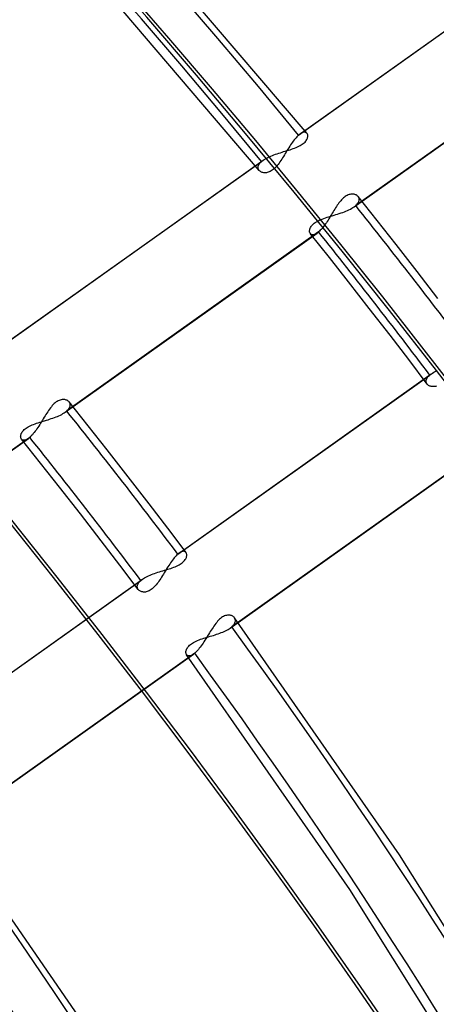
# Model space of a CAD drawing. Header units: millimetres. Extents: x -216 to 210, y -272 to 267.
# Tile 75 of 87: x 103 to 115, y 63 to 92. Entities that reach past the tile are written whole.
import ezdxf

# ---------------------------------------------------------------- set-up
doc = ezdxf.new("R2010")
doc.units = ezdxf.units.MM
doc.layers.add('MAIN-1', color=7, linetype='Continuous')

msp = doc.modelspace()

# ---------------------------------------------------------------- linework, layer by layer
at = {"layer": 'MAIN-1'}
for p, q in [((111.293, 88.916), (105.929, 95.204)), ((111.045, 88.866), (118.503, 94.171)), ((111.087, 88.898), (118.55, 94.207)), ((109.879, 87.817), (104.565, 94.044)), ((112.686, 86.741), (120.146, 92.048)), ((120.188, 92.081), (112.733, 86.778)), ((111.14, 88.93), (111.114, 88.916)), ((111.165, 88.941), (111.14, 88.93)), ((111.188, 88.947), (111.165, 88.941)), ((111.21, 88.95), (111.188, 88.947)), ((111.23, 88.95), (111.21, 88.95)), ((111.248, 88.946), (111.23, 88.95)), ((111.265, 88.94), (111.248, 88.946)), ((111.279, 88.93), (111.265, 88.94)), ((111.291, 88.918), (111.279, 88.93)), ((110.86, 88.652), (110.833, 88.614)), ((110.887, 88.689), (110.86, 88.652)), ((110.914, 88.724), (110.887, 88.689)), ((110.94, 88.757), (110.914, 88.724)), ((110.967, 88.788), (110.94, 88.757)), ((110.993, 88.816), (110.967, 88.788)), ((111.019, 88.842), (110.993, 88.816)), ((111.045, 88.866), (111.019, 88.842)), ((111.052, 88.872), (111.045, 88.866)), ((111.059, 88.877), (111.052, 88.872)), ((111.066, 88.883), (111.059, 88.877)), ((111.073, 88.888), (111.066, 88.883)), ((111.08, 88.894), (111.073, 88.888)), ((111.087, 88.899), (111.08, 88.894)), ((111.114, 88.916), (111.087, 88.899)), ((111.182, 88.615), (111.209, 88.637)), ((111.209, 88.637), (111.233, 88.66)), ((111.233, 88.66), (111.253, 88.683)), ((111.253, 88.683), (111.27, 88.706)), ((111.27, 88.706), (111.285, 88.73)), ((111.285, 88.73), (111.296, 88.753)), ((111.3, 88.905), (111.291, 88.918)), ((111.296, 88.753), (111.305, 88.775)), ((111.307, 88.891), (111.3, 88.905)), ((111.305, 88.775), (111.311, 88.797)), ((111.312, 88.875), (111.307, 88.891)), ((111.311, 88.797), (111.315, 88.818)), ((111.315, 88.857), (111.312, 88.875)), ((111.316, 88.838), (111.315, 88.857)), ((111.315, 88.818), (111.316, 88.838)), ((110.454, 88.328), (110.503, 88.344)), ((110.503, 88.344), (110.552, 88.359)), ((110.552, 88.359), (110.6, 88.374)), ((110.6, 88.374), (110.649, 88.389)), ((110.673, 88.362), (110.647, 88.319)), ((110.649, 88.389), (110.697, 88.404)), ((110.699, 88.406), (110.673, 88.362)), ((110.697, 88.404), (110.744, 88.418)), ((110.726, 88.449), (110.699, 88.406)), ((110.753, 88.492), (110.726, 88.449)), ((110.744, 88.418), (110.791, 88.433)), ((110.779, 88.533), (110.753, 88.492)), ((110.806, 88.574), (110.779, 88.533)), ((110.791, 88.433), (110.836, 88.448)), ((110.833, 88.614), (110.806, 88.574)), ((110.836, 88.448), (110.881, 88.464)), ((110.881, 88.464), (110.925, 88.48)), ((110.925, 88.48), (110.968, 88.497)), ((110.968, 88.497), (111.009, 88.515)), ((111.009, 88.515), (111.049, 88.533)), ((111.049, 88.533), (111.086, 88.552)), ((111.086, 88.552), (111.121, 88.572)), ((111.121, 88.572), (111.153, 88.593)), ((111.153, 88.593), (111.182, 88.615)), ((102.489, 82.78), (109.948, 88.085)), ((102.531, 82.812), (109.995, 88.122)), ((109.9, 88.037), (109.922, 88.061)), ((109.922, 88.061), (109.948, 88.085)), ((109.948, 88.085), (109.955, 88.092)), ((109.955, 88.092), (109.963, 88.098)), ((109.963, 88.098), (109.971, 88.104)), ((109.971, 88.104), (109.979, 88.11)), ((109.979, 88.11), (109.987, 88.116)), ((109.987, 88.116), (109.995, 88.122)), ((109.995, 88.122), (110.027, 88.143)), ((110.027, 88.143), (110.061, 88.164)), ((110.061, 88.164), (110.098, 88.185)), ((110.098, 88.185), (110.137, 88.205)), ((110.137, 88.205), (110.178, 88.224)), ((110.178, 88.224), (110.221, 88.243)), ((110.221, 88.243), (110.266, 88.261)), ((110.266, 88.261), (110.311, 88.278)), ((110.311, 88.278), (110.358, 88.295)), ((110.358, 88.295), (110.406, 88.312)), ((110.406, 88.312), (110.454, 88.328)), ((110.491, 88.071), (110.464, 88.033)), ((110.517, 88.11), (110.491, 88.071)), ((110.543, 88.15), (110.517, 88.11)), ((110.569, 88.191), (110.543, 88.15)), ((110.595, 88.233), (110.569, 88.191)), ((110.621, 88.276), (110.595, 88.233)), ((110.647, 88.319), (110.621, 88.276)), ((109.845, 87.919), (109.849, 87.942)), ((109.845, 87.897), (109.845, 87.919)), ((109.848, 87.876), (109.845, 87.897)), ((109.855, 87.856), (109.848, 87.876)), ((109.849, 87.942), (109.856, 87.965)), ((109.864, 87.837), (109.855, 87.856)), ((109.856, 87.965), (109.867, 87.989)), ((109.876, 87.82), (109.864, 87.837)), ((109.867, 87.989), (109.882, 88.013)), ((109.89, 87.805), (109.876, 87.82)), ((109.882, 88.013), (109.9, 88.037)), ((109.906, 87.792), (109.89, 87.805)), ((109.924, 87.78), (109.906, 87.792)), ((109.944, 87.77), (109.924, 87.78)), ((109.965, 87.761), (109.944, 87.77)), ((109.987, 87.755), (109.965, 87.761)), ((110.146, 87.763), (110.117, 87.755)), ((110.176, 87.773), (110.146, 87.763)), ((110.205, 87.787), (110.176, 87.773)), ((110.235, 87.803), (110.205, 87.787)), ((110.265, 87.823), (110.235, 87.803)), ((110.294, 87.845), (110.265, 87.823)), ((110.323, 87.87), (110.294, 87.845)), ((110.353, 87.898), (110.323, 87.87)), ((110.381, 87.929), (110.353, 87.898)), ((110.409, 87.962), (110.381, 87.929)), ((110.437, 87.997), (110.409, 87.962)), ((110.464, 88.033), (110.437, 87.997)), ((110.011, 87.75), (109.987, 87.755)), ((110.036, 87.748), (110.011, 87.75)), ((110.062, 87.748), (110.036, 87.748)), ((110.089, 87.75), (110.062, 87.748)), ((110.117, 87.755), (110.089, 87.75)), ((112.264, 86.89), (112.238, 86.857)), ((112.29, 86.921), (112.264, 86.89)), ((112.317, 86.951), (112.29, 86.921)), ((112.344, 86.979), (112.317, 86.951)), ((112.371, 87.004), (112.344, 86.979)), ((112.399, 87.027), (112.371, 87.004)), ((112.426, 87.048), (112.399, 87.027)), ((112.454, 87.065), (112.426, 87.048)), ((112.482, 87.08), (112.454, 87.065)), ((112.509, 87.093), (112.482, 87.08)), ((112.537, 87.102), (112.509, 87.093)), ((112.564, 87.11), (112.537, 87.102)), ((112.59, 87.115), (112.564, 87.11)), ((112.615, 87.117), (112.59, 87.115)), ((112.64, 87.117), (112.615, 87.117)), ((112.663, 87.116), (112.64, 87.117)), ((112.686, 87.112), (112.663, 87.116)), ((112.707, 87.107), (112.686, 87.112)), ((112.727, 87.1), (112.707, 87.107)), ((112.746, 87.092), (112.727, 87.1)), ((112.763, 87.082), (112.746, 87.092)), ((112.779, 87.07), (112.763, 87.082)), ((112.794, 87.058), (112.779, 87.07)), ((112.806, 87.044), (112.794, 87.058)), ((113.368, 86.338), (112.804, 87.047)), ((112.817, 87.028), (112.806, 87.044)), ((112.81, 86.867), (112.821, 86.889)), ((112.826, 87.01), (112.817, 87.028)), ((112.821, 86.889), (112.83, 86.911)), ((112.833, 86.992), (112.826, 87.01)), ((112.83, 86.911), (112.835, 86.932)), ((112.836, 86.973), (112.833, 86.992)), ((112.835, 86.932), (112.837, 86.953)), ((112.837, 86.953), (112.836, 86.973)), ((112.064, 86.592), (112.04, 86.551)), ((112.089, 86.632), (112.064, 86.592)), ((112.114, 86.672), (112.089, 86.632)), ((112.138, 86.711), (112.114, 86.672)), ((112.163, 86.749), (112.138, 86.711)), ((112.188, 86.786), (112.163, 86.749)), ((112.213, 86.822), (112.188, 86.786)), ((112.238, 86.857), (112.213, 86.822)), ((112.349, 86.577), (112.397, 86.595)), ((112.397, 86.595), (112.444, 86.614)), ((112.444, 86.614), (112.49, 86.634)), ((112.49, 86.634), (112.534, 86.654)), ((112.534, 86.654), (112.576, 86.675)), ((112.576, 86.675), (112.615, 86.696)), ((112.615, 86.696), (112.652, 86.718)), ((112.652, 86.718), (112.686, 86.741)), ((112.686, 86.741), (112.694, 86.747)), ((112.694, 86.747), (112.703, 86.753)), ((112.703, 86.753), (112.71, 86.759)), ((112.71, 86.759), (112.718, 86.765)), ((112.718, 86.765), (112.726, 86.772)), ((112.726, 86.772), (112.733, 86.778)), ((112.733, 86.778), (112.757, 86.8)), ((112.757, 86.8), (112.778, 86.822)), ((112.778, 86.822), (112.795, 86.845)), ((112.795, 86.845), (112.81, 86.867)), ((111.537, 86.276), (111.572, 86.298)), ((111.572, 86.298), (111.611, 86.32)), ((111.611, 86.32), (111.652, 86.341)), ((111.652, 86.341), (111.696, 86.36)), ((111.696, 86.36), (111.742, 86.379)), ((111.742, 86.379), (111.789, 86.396)), ((111.789, 86.396), (111.838, 86.413)), ((111.838, 86.413), (111.887, 86.43)), ((111.889, 86.309), (111.864, 86.271)), ((111.887, 86.43), (111.938, 86.446)), ((111.914, 86.348), (111.889, 86.309)), ((111.94, 86.388), (111.914, 86.348)), ((111.938, 86.446), (111.99, 86.462)), ((111.965, 86.428), (111.94, 86.388)), ((111.99, 86.469), (111.965, 86.428)), ((112.015, 86.51), (111.99, 86.469)), ((111.99, 86.462), (112.041, 86.478)), ((112.04, 86.551), (112.015, 86.51)), ((112.041, 86.478), (112.094, 86.494)), ((112.094, 86.494), (112.145, 86.51)), ((112.145, 86.51), (112.197, 86.526)), ((112.197, 86.526), (112.248, 86.543)), ((112.248, 86.543), (112.299, 86.56)), ((112.299, 86.56), (112.349, 86.577)), ((113.928, 85.626), (113.368, 86.338)), ((111.368, 86.036), (111.371, 86.058)), ((111.368, 86.015), (111.368, 86.036)), ((111.37, 85.995), (111.368, 86.015)), ((111.371, 86.058), (111.376, 86.081)), ((111.376, 86.081), (111.384, 86.105)), ((111.384, 86.105), (111.396, 86.129)), ((111.396, 86.129), (111.411, 86.154)), ((111.411, 86.154), (111.429, 86.179)), ((111.429, 86.179), (111.451, 86.204)), ((111.451, 86.204), (111.476, 86.229)), ((111.476, 86.229), (111.505, 86.253)), ((111.505, 86.253), (111.537, 86.276)), ((111.661, 86.02), (111.637, 85.998)), ((111.686, 86.045), (111.661, 86.02)), ((111.711, 86.071), (111.686, 86.045)), ((111.736, 86.1), (111.711, 86.071)), ((111.761, 86.131), (111.736, 86.1)), ((111.787, 86.163), (111.761, 86.131)), ((111.813, 86.198), (111.787, 86.163)), ((111.838, 86.234), (111.813, 86.198)), ((111.864, 86.271), (111.838, 86.234)), ((104.135, 80.659), (111.595, 85.965)), ((111.637, 85.998), (104.181, 80.695)), ((111.375, 85.977), (111.37, 85.995)), ((111.382, 85.961), (111.375, 85.977)), ((111.392, 85.946), (111.382, 85.961)), ((111.956, 85.236), (111.39, 85.948)), ((111.405, 85.933), (111.392, 85.946)), ((111.421, 85.922), (111.405, 85.933)), ((111.44, 85.916), (111.421, 85.922)), ((111.461, 85.913), (111.44, 85.916)), ((111.484, 85.915), (111.461, 85.913)), ((111.509, 85.92), (111.484, 85.915)), ((111.536, 85.931), (111.509, 85.92)), ((111.565, 85.946), (111.536, 85.931)), ((111.595, 85.965), (111.565, 85.946)), ((111.602, 85.97), (111.595, 85.965)), ((111.608, 85.975), (111.602, 85.97)), ((111.615, 85.98), (111.608, 85.975)), ((111.622, 85.986), (111.615, 85.98)), ((111.629, 85.992), (111.622, 85.986)), ((111.637, 85.998), (111.629, 85.992)), ((114.55, 84.828), (113.928, 85.626)), ((112.519, 84.522), (111.956, 85.236)), ((115.169, 84.027), (114.55, 84.828)), ((113.136, 83.73), (112.519, 84.522)), ((113.749, 82.937), (113.136, 83.73)), ((114.301, 82.215), (113.749, 82.937)), ((114.85, 81.49), (114.301, 82.215)), ((107.47, 76.457), (114.925, 81.76)), ((107.511, 76.49), (114.971, 81.796)), ((114.828, 81.627), (114.836, 81.649)), ((114.836, 81.649), (114.848, 81.671)), ((114.848, 81.671), (114.862, 81.693)), ((114.862, 81.693), (114.88, 81.715)), ((114.88, 81.715), (114.901, 81.738)), ((114.901, 81.738), (114.925, 81.76)), ((114.925, 81.76), (114.932, 81.766)), ((114.932, 81.766), (114.94, 81.772)), ((114.94, 81.772), (114.947, 81.778)), ((114.947, 81.778), (114.955, 81.785)), ((114.955, 81.785), (114.963, 81.791)), ((114.963, 81.791), (114.972, 81.797)), ((114.972, 81.797), (115.006, 81.819)), ((115.006, 81.819), (115.043, 81.842)), ((115.043, 81.842), (115.083, 81.864)), ((115.083, 81.864), (115.126, 81.885)), ((114.82, 81.585), (114.822, 81.606)), ((114.82, 81.564), (114.82, 81.585)), ((114.823, 81.545), (114.82, 81.564)), ((114.822, 81.606), (114.828, 81.627)), ((114.829, 81.526), (114.823, 81.545)), ((114.837, 81.509), (114.829, 81.526)), ((114.848, 81.492), (114.837, 81.509)), ((114.861, 81.478), (114.848, 81.492)), ((114.875, 81.464), (114.861, 81.478)), ((114.891, 81.452), (114.875, 81.464)), ((114.909, 81.442), (114.891, 81.452)), ((114.928, 81.433), (114.909, 81.442)), ((114.949, 81.426), (114.928, 81.433)), ((114.971, 81.421), (114.949, 81.426)), ((114.994, 81.417), (114.971, 81.421)), ((115.018, 81.416), (114.994, 81.417)), ((115.043, 81.416), (115.018, 81.416)), ((115.069, 81.419), (115.043, 81.416)), ((115.095, 81.425), (115.069, 81.419)), ((115.122, 81.433), (115.095, 81.425)), ((103.698, 80.789), (103.671, 80.752)), ((103.725, 80.823), (103.698, 80.789)), ((103.754, 80.856), (103.725, 80.823)), ((103.782, 80.886), (103.754, 80.856)), ((103.812, 80.914), (103.782, 80.886)), ((103.841, 80.939), (103.812, 80.914)), ((103.871, 80.962), (103.841, 80.939)), ((103.9, 80.981), (103.871, 80.962)), ((103.93, 80.997), (103.9, 80.981)), ((103.959, 81.01), (103.93, 80.997)), ((103.989, 81.02), (103.959, 81.01)), ((104.017, 81.028), (103.989, 81.02)), ((104.045, 81.032), (104.017, 81.028)), ((104.072, 81.034), (104.045, 81.032)), ((104.098, 81.034), (104.072, 81.034)), ((104.123, 81.031), (104.098, 81.034)), ((104.146, 81.027), (104.123, 81.031)), ((104.168, 81.02), (104.146, 81.027)), ((104.189, 81.011), (104.168, 81.02)), ((104.208, 81.001), (104.189, 81.011)), ((104.225, 80.989), (104.208, 81.001)), ((104.241, 80.976), (104.225, 80.989)), ((104.23, 80.743), (104.248, 80.767)), ((104.255, 80.961), (104.241, 80.976)), ((104.248, 80.767), (104.263, 80.791)), ((104.817, 80.256), (104.252, 80.964)), ((104.267, 80.943), (104.255, 80.961)), ((104.263, 80.791), (104.274, 80.815)), ((104.276, 80.925), (104.267, 80.943)), ((104.274, 80.815), (104.281, 80.839)), ((104.282, 80.905), (104.276, 80.925)), ((104.281, 80.839), (104.285, 80.861)), ((104.285, 80.883), (104.282, 80.905)), ((104.285, 80.861), (104.285, 80.883)), ((103.512, 80.508), (103.486, 80.465)), ((103.538, 80.551), (103.512, 80.508)), ((103.565, 80.593), (103.538, 80.551)), ((103.591, 80.635), (103.565, 80.593)), ((103.617, 80.675), (103.591, 80.635)), ((103.644, 80.714), (103.617, 80.675)), ((103.671, 80.752), (103.644, 80.714)), ((103.675, 80.452), (103.723, 80.468)), ((103.723, 80.468), (103.771, 80.485)), ((103.771, 80.485), (103.817, 80.502)), ((103.817, 80.502), (103.863, 80.519)), ((103.863, 80.519), (103.907, 80.537)), ((103.907, 80.537), (103.95, 80.556)), ((103.95, 80.556), (103.992, 80.575)), ((103.992, 80.575), (104.031, 80.595)), ((104.031, 80.595), (104.068, 80.616)), ((104.068, 80.616), (104.103, 80.637)), ((104.103, 80.637), (104.135, 80.658)), ((104.135, 80.658), (104.143, 80.664)), ((104.143, 80.664), (104.151, 80.67)), ((104.151, 80.67), (104.159, 80.676)), ((104.159, 80.676), (104.167, 80.683)), ((104.167, 80.683), (104.174, 80.689)), ((104.174, 80.689), (104.181, 80.695)), ((104.181, 80.695), (104.207, 80.719)), ((104.207, 80.719), (104.23, 80.743)), ((102.948, 80.166), (102.976, 80.187)), ((102.976, 80.187), (103.008, 80.208)), ((103.008, 80.208), (103.042, 80.228)), ((103.042, 80.228), (103.079, 80.247)), ((103.079, 80.247), (103.118, 80.266)), ((103.118, 80.266), (103.159, 80.283)), ((103.159, 80.283), (103.201, 80.3)), ((103.201, 80.3), (103.245, 80.316)), ((103.245, 80.316), (103.29, 80.332)), ((103.29, 80.332), (103.336, 80.347)), ((103.326, 80.208), (103.299, 80.168)), ((103.353, 80.249), (103.326, 80.208)), ((103.336, 80.347), (103.382, 80.362)), ((103.38, 80.291), (103.353, 80.249)), ((103.406, 80.334), (103.38, 80.291)), ((103.382, 80.362), (103.43, 80.377)), ((103.433, 80.377), (103.406, 80.334)), ((103.43, 80.377), (103.479, 80.391)), ((103.459, 80.421), (103.433, 80.377)), ((103.486, 80.465), (103.459, 80.421)), ((103.479, 80.391), (103.527, 80.406)), ((103.527, 80.406), (103.577, 80.421)), ((103.577, 80.421), (103.626, 80.437)), ((103.626, 80.437), (103.675, 80.452)), ((105.378, 79.545), (104.817, 80.256)), ((103.085, 79.915), (95.63, 74.612)), ((102.816, 79.944), (102.817, 79.964)), ((102.817, 79.926), (102.816, 79.944)), ((102.817, 79.964), (102.821, 79.985)), ((102.82, 79.908), (102.817, 79.926)), ((102.825, 79.891), (102.82, 79.908)), ((102.821, 79.985), (102.827, 80.007)), ((102.831, 79.877), (102.825, 79.891)), ((102.827, 80.007), (102.836, 80.029)), ((102.836, 80.029), (102.847, 80.052)), ((102.847, 80.052), (102.861, 80.075)), ((102.861, 80.075), (102.878, 80.098)), ((102.878, 80.098), (102.899, 80.121)), ((102.899, 80.121), (102.922, 80.144)), ((102.922, 80.144), (102.948, 80.166)), ((103.05, 79.887), (103.043, 79.882)), ((103.057, 79.892), (103.05, 79.887)), ((103.064, 79.897), (103.057, 79.892)), ((103.071, 79.903), (103.064, 79.897)), ((103.078, 79.909), (103.071, 79.903)), ((103.085, 79.915), (103.078, 79.909)), ((103.111, 79.939), (103.085, 79.915)), ((103.137, 79.965), (103.111, 79.939)), ((103.164, 79.993), (103.137, 79.965)), ((103.191, 80.024), (103.164, 79.993)), ((103.217, 80.057), (103.191, 80.024)), ((103.245, 80.093), (103.217, 80.057)), ((103.272, 80.13), (103.245, 80.093)), ((103.299, 80.168), (103.272, 80.13)), ((95.583, 74.575), (103.044, 79.882)), ((102.84, 79.863), (102.831, 79.877)), ((103.406, 79.154), (102.839, 79.865)), ((102.852, 79.851), (102.84, 79.863)), ((102.866, 79.841), (102.852, 79.851)), ((102.883, 79.835), (102.866, 79.841)), ((102.901, 79.831), (102.883, 79.835)), ((102.921, 79.83), (102.901, 79.831)), ((102.942, 79.833), (102.921, 79.83)), ((102.966, 79.84), (102.942, 79.833)), ((102.99, 79.85), (102.966, 79.84)), ((103.016, 79.864), (102.99, 79.85)), ((103.043, 79.882), (103.016, 79.864)), ((116.525, 79.61), (109.066, 74.304)), ((106.001, 78.746), (105.378, 79.545)), ((109.02, 74.268), (116.484, 79.577)), ((103.969, 78.44), (103.406, 79.154)), ((106.619, 77.944), (106.001, 78.746)), ((104.586, 77.649), (103.969, 78.44)), ((107.168, 77.225), (106.619, 77.944)), ((105.199, 76.855), (104.586, 77.649)), ((107.713, 76.504), (107.168, 77.225)), ((105.751, 76.132), (105.199, 76.855)), ((107.418, 76.407), (107.391, 76.379)), ((107.444, 76.434), (107.418, 76.407)), ((107.47, 76.457), (107.444, 76.434)), ((107.477, 76.463), (107.47, 76.457)), ((107.484, 76.469), (107.477, 76.463)), ((107.491, 76.475), (107.484, 76.469)), ((107.498, 76.48), (107.491, 76.475)), ((107.505, 76.485), (107.498, 76.48)), ((107.512, 76.49), (107.505, 76.485)), ((107.539, 76.508), (107.512, 76.49)), ((107.564, 76.522), (107.539, 76.508)), ((107.589, 76.532), (107.564, 76.522)), ((107.612, 76.538), (107.589, 76.532)), ((107.633, 76.541), (107.612, 76.538)), ((107.653, 76.54), (107.633, 76.541)), ((107.67, 76.536), (107.653, 76.54)), ((107.686, 76.529), (107.67, 76.536)), ((107.7, 76.519), (107.686, 76.529)), ((107.711, 76.507), (107.7, 76.519)), ((107.719, 76.493), (107.711, 76.507)), ((107.726, 76.478), (107.719, 76.493)), ((107.73, 76.462), (107.726, 76.478)), ((107.728, 76.383), (107.732, 76.404)), ((107.733, 76.444), (107.73, 76.462)), ((107.732, 76.404), (107.733, 76.424)), ((107.733, 76.424), (107.733, 76.444)), ((106.298, 75.407), (105.751, 76.132)), ((107.201, 76.122), (107.173, 76.08)), ((107.228, 76.163), (107.201, 76.122)), ((107.255, 76.203), (107.228, 76.163)), ((107.282, 76.242), (107.255, 76.203)), ((107.31, 76.279), (107.282, 76.242)), ((107.337, 76.314), (107.31, 76.279)), ((107.364, 76.348), (107.337, 76.314)), ((107.391, 76.379), (107.364, 76.348)), ((107.391, 76.085), (107.432, 76.102)), ((107.432, 76.102), (107.471, 76.121)), ((107.471, 76.121), (107.507, 76.14)), ((107.507, 76.14), (107.541, 76.16)), ((107.541, 76.16), (107.572, 76.181)), ((107.572, 76.181), (107.601, 76.202)), ((107.601, 76.202), (107.627, 76.224)), ((107.627, 76.224), (107.65, 76.247)), ((107.65, 76.247), (107.67, 76.27)), ((107.67, 76.27), (107.687, 76.293)), ((107.687, 76.293), (107.701, 76.316)), ((107.701, 76.316), (107.712, 76.339)), ((107.712, 76.339), (107.721, 76.361)), ((107.721, 76.361), (107.728, 76.383)), ((106.562, 75.796), (106.604, 75.816)), ((106.604, 75.816), (106.646, 75.834)), ((106.646, 75.834), (106.691, 75.852)), ((106.691, 75.852), (106.736, 75.869)), ((106.736, 75.869), (106.783, 75.886)), ((106.783, 75.886), (106.831, 75.902)), ((106.831, 75.902), (106.879, 75.918)), ((106.879, 75.918), (106.928, 75.934)), ((106.928, 75.934), (106.977, 75.949)), ((106.977, 75.949), (107.025, 75.963)), ((107.014, 75.821), (106.988, 75.779)), ((107.04, 75.864), (107.014, 75.821)), ((107.025, 75.963), (107.074, 75.978)), ((107.067, 75.907), (107.04, 75.864)), ((107.093, 75.951), (107.067, 75.907)), ((107.074, 75.978), (107.122, 75.992)), ((107.12, 75.994), (107.093, 75.951)), ((107.147, 76.037), (107.12, 75.994)), ((107.122, 75.992), (107.169, 76.007)), ((107.173, 76.08), (107.147, 76.037)), ((107.169, 76.007), (107.215, 76.021)), ((107.215, 76.021), (107.261, 76.036)), ((107.261, 76.036), (107.305, 76.052)), ((107.305, 76.052), (107.349, 76.068)), ((107.349, 76.068), (107.391, 76.085)), ((98.918, 70.374), (106.374, 75.677)), ((98.96, 70.407), (106.42, 75.714)), ((106.269, 75.511), (106.273, 75.534)), ((106.273, 75.534), (106.281, 75.557)), ((106.281, 75.557), (106.292, 75.581)), ((106.292, 75.581), (106.307, 75.605)), ((106.307, 75.605), (106.325, 75.629)), ((106.325, 75.629), (106.348, 75.653)), ((106.348, 75.653), (106.374, 75.677)), ((106.374, 75.677), (106.381, 75.683)), ((106.381, 75.683), (106.388, 75.69)), ((106.388, 75.69), (106.396, 75.696)), ((106.396, 75.696), (106.404, 75.702)), ((106.404, 75.702), (106.412, 75.708)), ((106.412, 75.708), (106.42, 75.714)), ((106.42, 75.714), (106.452, 75.735)), ((106.452, 75.735), (106.486, 75.756)), ((106.486, 75.756), (106.523, 75.776)), ((106.523, 75.776), (106.562, 75.796)), ((106.799, 75.517), (106.77, 75.486)), ((106.827, 75.55), (106.799, 75.517)), ((106.855, 75.585), (106.827, 75.55)), ((106.882, 75.621), (106.855, 75.585)), ((106.909, 75.659), (106.882, 75.621)), ((106.935, 75.698), (106.909, 75.659)), ((106.961, 75.738), (106.935, 75.698)), ((106.988, 75.779), (106.961, 75.738)), ((106.268, 75.488), (106.269, 75.511)), ((106.271, 75.467), (106.268, 75.488)), ((106.276, 75.446), (106.271, 75.467)), ((106.285, 75.427), (106.276, 75.446)), ((106.297, 75.409), (106.285, 75.427)), ((106.31, 75.394), (106.297, 75.409)), ((106.325, 75.38), (106.31, 75.394)), ((106.343, 75.367), (106.325, 75.38)), ((106.362, 75.357), (106.343, 75.367)), ((106.383, 75.348), (106.362, 75.357)), ((106.405, 75.341), (106.383, 75.348)), ((106.429, 75.336), (106.405, 75.341)), ((106.454, 75.333), (106.429, 75.336)), ((106.48, 75.333), (106.454, 75.333)), ((106.507, 75.335), (106.48, 75.333)), ((106.534, 75.34), (106.507, 75.335)), ((106.563, 75.347), (106.534, 75.34)), ((106.593, 75.358), (106.563, 75.347)), ((106.622, 75.372), (106.593, 75.358)), ((106.652, 75.389), (106.622, 75.372)), ((106.682, 75.409), (106.652, 75.389)), ((106.711, 75.431), (106.682, 75.409)), ((106.741, 75.457), (106.711, 75.431)), ((106.77, 75.486), (106.741, 75.457)), ((108.882, 74.637), (108.853, 74.627)), ((108.91, 74.644), (108.882, 74.637)), ((108.938, 74.649), (108.91, 74.644)), ((108.965, 74.651), (108.938, 74.649)), ((108.991, 74.65), (108.965, 74.651)), ((109.015, 74.647), (108.991, 74.65)), ((109.038, 74.642), (109.015, 74.647)), ((109.06, 74.635), (109.038, 74.642)), ((108.563, 74.366), (108.536, 74.328)), ((108.591, 74.402), (108.563, 74.366)), ((108.619, 74.437), (108.591, 74.402)), ((108.647, 74.47), (108.619, 74.437)), ((108.676, 74.501), (108.647, 74.47)), ((108.705, 74.529), (108.676, 74.501)), ((108.734, 74.554), (108.705, 74.529)), ((108.764, 74.577), (108.734, 74.554)), ((108.793, 74.596), (108.764, 74.577)), ((108.823, 74.613), (108.793, 74.596)), ((108.853, 74.627), (108.823, 74.613)), ((109.081, 74.626), (109.06, 74.635)), ((109.1, 74.615), (109.081, 74.626)), ((109.092, 74.328), (109.114, 74.352)), ((109.117, 74.603), (109.1, 74.615)), ((109.114, 74.352), (109.133, 74.376)), ((109.132, 74.588), (109.117, 74.603)), ((109.145, 74.573), (109.132, 74.588)), ((109.133, 74.376), (109.148, 74.4)), ((114.03, 67.55), (109.143, 74.575)), ((109.156, 74.555), (109.145, 74.573)), ((109.148, 74.4), (109.159, 74.424)), ((109.165, 74.535), (109.156, 74.555)), ((109.159, 74.424), (109.167, 74.448)), ((109.17, 74.515), (109.165, 74.535)), ((109.167, 74.448), (109.171, 74.471)), ((109.172, 74.493), (109.17, 74.515)), ((109.171, 74.471), (109.172, 74.493)), ((108.377, 74.079), (108.35, 74.035)), ((108.403, 74.122), (108.377, 74.079)), ((108.43, 74.165), (108.403, 74.122)), ((108.456, 74.207), (108.43, 74.165)), ((108.483, 74.249), (108.456, 74.207)), ((108.51, 74.289), (108.483, 74.249)), ((108.536, 74.328), (108.51, 74.289)), ((108.523, 74.052), (108.571, 74.067)), ((108.571, 74.067), (108.618, 74.083)), ((108.618, 74.083), (108.665, 74.099)), ((108.665, 74.099), (108.71, 74.115)), ((108.71, 74.115), (108.755, 74.132)), ((108.755, 74.132), (108.798, 74.15)), ((108.798, 74.15), (108.84, 74.168)), ((108.84, 74.168), (108.88, 74.186)), ((108.88, 74.186), (108.918, 74.206)), ((108.918, 74.206), (108.954, 74.226)), ((108.954, 74.226), (108.988, 74.247)), ((108.988, 74.247), (109.02, 74.268)), ((109.02, 74.268), (109.028, 74.274)), ((109.028, 74.274), (109.036, 74.28)), ((109.036, 74.28), (109.044, 74.286)), ((109.044, 74.286), (109.051, 74.292)), ((109.051, 74.292), (109.059, 74.298)), ((109.059, 74.298), (109.066, 74.304)), ((109.066, 74.304), (109.092, 74.328)), ((107.816, 73.759), (107.842, 73.781)), ((107.842, 73.781), (107.871, 73.803)), ((107.871, 73.803), (107.902, 73.824)), ((107.902, 73.824), (107.937, 73.845)), ((107.937, 73.845), (107.974, 73.864)), ((107.974, 73.864), (108.014, 73.883)), ((108.014, 73.883), (108.055, 73.9)), ((108.055, 73.9), (108.098, 73.917)), ((108.098, 73.917), (108.143, 73.934)), ((108.143, 73.934), (108.188, 73.949)), ((108.186, 73.78), (108.159, 73.741)), ((108.214, 73.821), (108.186, 73.78)), ((108.188, 73.949), (108.235, 73.964)), ((108.241, 73.862), (108.214, 73.821)), ((108.235, 73.964), (108.282, 73.979)), ((108.268, 73.905), (108.241, 73.862)), ((108.296, 73.948), (108.268, 73.905)), ((108.282, 73.979), (108.33, 73.994)), ((108.323, 73.991), (108.296, 73.948)), ((108.35, 74.035), (108.323, 73.991)), ((108.33, 73.994), (108.379, 74.008)), ((108.379, 74.008), (108.427, 74.023)), ((108.427, 74.023), (108.475, 74.037)), ((108.475, 74.037), (108.523, 74.052)), ((100.463, 68.181), (107.928, 73.491)), ((107.969, 73.524), (100.509, 68.217)), ((107.708, 73.558), (107.71, 73.578)), ((107.709, 73.538), (107.708, 73.558)), ((107.711, 73.52), (107.709, 73.538)), ((107.71, 73.578), (107.714, 73.599)), ((107.715, 73.504), (107.711, 73.52)), ((107.714, 73.599), (107.721, 73.62)), ((107.722, 73.489), (107.715, 73.504)), ((107.721, 73.62), (107.729, 73.643)), ((107.73, 73.475), (107.722, 73.489)), ((112.557, 66.531), (107.728, 73.478)), ((107.729, 73.643), (107.741, 73.666)), ((107.741, 73.463), (107.73, 73.475)), ((107.741, 73.666), (107.755, 73.689)), ((107.755, 73.689), (107.772, 73.713)), ((107.772, 73.713), (107.793, 73.736)), ((107.793, 73.736), (107.816, 73.759)), ((107.901, 73.473), (107.875, 73.46)), ((107.927, 73.491), (107.901, 73.473)), ((107.934, 73.496), (107.927, 73.491)), ((107.941, 73.501), (107.934, 73.496)), ((107.948, 73.506), (107.941, 73.501)), ((107.955, 73.512), (107.948, 73.506)), ((107.962, 73.518), (107.955, 73.512)), ((107.969, 73.524), (107.962, 73.518)), ((107.995, 73.548), (107.969, 73.524)), ((108.022, 73.574), (107.995, 73.548)), ((108.049, 73.603), (108.022, 73.574)), ((108.076, 73.634), (108.049, 73.603)), ((108.103, 73.668), (108.076, 73.634)), ((108.131, 73.704), (108.103, 73.668)), ((108.159, 73.741), (108.131, 73.704)), ((107.754, 73.453), (107.741, 73.463)), ((107.77, 73.445), (107.754, 73.453)), ((107.787, 73.441), (107.77, 73.445)), ((107.807, 73.441), (107.787, 73.441)), ((107.828, 73.443), (107.807, 73.441)), ((107.851, 73.45), (107.828, 73.443)), ((107.875, 73.46), (107.851, 73.45)), ((104.931, 62.201), (100.586, 68.488)), ((118.546, 60.353), (114.03, 67.55)), ((117.02, 59.417), (112.557, 66.531))]:
    msp.add_line(p, q, dxfattribs=at)
for centre, major_axis, start_param, end_param in [((-0.5, -0.433), (123.73, -142.871), 0.713724, 3.451437), ((0, 0), (-123.075, 142.115), -2.427868, 0.713724), ((21.329, 18.471), (-99.488, 114.879), -1.607127, -0.107017), ((21.329, 18.471), (98.317, -113.526), 1.534887, 3.034154), ((-5, -4.33), (-117.838, 136.067), -2.427868, -0.857072), ((-4.5, -3.897), (-117.183, 135.311), -2.427868, -0.857072), ((-43, -37.239), (-117.838, 136.067), -3.141592, -0.857072), ((-43, -37.239), (117.183, -135.311), 0, 2.284521), ((21.329, 18.471), (-99.488, 114.879), -1.660139, -1.624801), ((21.329, 18.471), (98.317, -113.526), 1.481243, 1.517002), ((21.329, 18.471), (-90.348, 104.325), -1.661927, -1.623014), ((21.329, 18.471), (89.176, -102.972), 1.47941, 1.518835), ((21.329, 18.471), (-90.348, 104.325), -2.427868, -1.68139), ((21.329, 18.471), (89.176, -102.972), 0.713724, 1.459691), ((21.329, 18.471), (-81.208, 93.771), -2.427868, -1.685774), ((21.329, 18.471), (80.036, -92.418), 0.713724, 1.455185)]:
    msp.add_ellipse(centre, major_axis=major_axis, ratio=0.75, start_param=start_param, end_param=end_param, dxfattribs=at)

doc.saveas('drawing.dxf')
